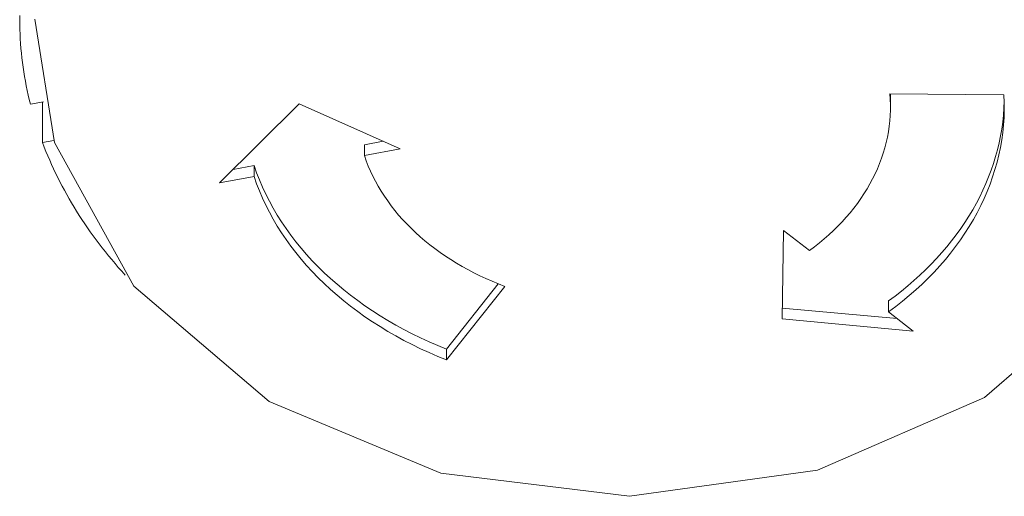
# Model space of a CAD drawing. Header units: millimetres. Extents: x -90830 to 24172, y -102460 to 73669.
# Tile 22 of 198: x -53619 to -53586, y 15520 to 15536. Entities that reach past the tile are written whole.
import ezdxf

# ---------------------------------------------------------------- set-up
doc = ezdxf.new("R2010")
doc.units = ezdxf.units.MM
doc.layers.add('at_Entity', color=253, linetype='Continuous', lineweight=9)

msp = doc.modelspace()

# ---------------------------------------------------------------- linework, layer by layer
at = {"layer": 'at_Entity'}
for p, q in [((-53619.197, 15536.622), (-53619.197, 15536.461)), ((-53619.197, 15536.461), (-53619.196, 15536.3)), ((-53619.196, 15536.3), (-53619.192, 15536.14)), ((-53618.012, 15532.279), (-53618.682, 15536.496)), ((-53619.192, 15536.14), (-53619.186, 15535.979)), ((-53619.186, 15535.979), (-53619.178, 15535.818)), ((-53619.178, 15535.818), (-53619.167, 15535.658)), ((-53619.167, 15535.658), (-53619.154, 15535.497)), ((-53619.154, 15535.497), (-53619.14, 15535.337)), ((-53619.14, 15535.337), (-53619.122, 15535.177)), ((-53619.122, 15535.177), (-53619.103, 15535.016)), ((-53619.103, 15535.016), (-53619.082, 15534.857)), ((-53619.082, 15534.857), (-53619.058, 15534.697)), ((-53619.058, 15534.697), (-53619.032, 15534.537)), ((-53619.032, 15534.537), (-53619.004, 15534.378)), ((-53619.004, 15534.378), (-53618.973, 15534.219)), ((-53618.973, 15534.219), (-53618.941, 15534.06)), ((-53618.941, 15534.06), (-53618.906, 15533.901)), ((-53618.906, 15533.901), (-53618.869, 15533.743)), ((-53589.453, 15533.756), (-53589.466, 15533.941)), ((-53589.466, 15533.941), (-53585.569, 15533.905)), ((-53589.447, 15533.939), (-53589.447, 15533.941)), ((-53589.447, 15533.937), (-53589.447, 15533.939)), ((-53589.447, 15533.935), (-53589.447, 15533.937)), ((-53589.447, 15533.933), (-53589.447, 15533.935)), ((-53589.447, 15533.931), (-53589.447, 15533.933)), ((-53589.447, 15533.929), (-53589.447, 15533.931)), ((-53589.447, 15533.927), (-53589.447, 15533.929)), ((-53589.447, 15533.925), (-53589.447, 15533.927)), ((-53589.447, 15533.923), (-53589.447, 15533.925)), ((-53589.447, 15533.921), (-53589.447, 15533.923)), ((-53589.447, 15533.919), (-53589.447, 15533.921)), ((-53589.447, 15533.917), (-53589.447, 15533.919)), ((-53589.447, 15533.915), (-53589.447, 15533.917)), ((-53589.447, 15533.913), (-53589.447, 15533.915)), ((-53589.447, 15533.911), (-53589.447, 15533.913)), ((-53589.447, 15533.909), (-53589.447, 15533.911)), ((-53589.447, 15533.907), (-53589.447, 15533.909)), ((-53589.447, 15533.905), (-53589.447, 15533.907)), ((-53589.447, 15533.903), (-53589.447, 15533.905)), ((-53589.447, 15533.901), (-53589.447, 15533.903)), ((-53589.447, 15533.899), (-53589.447, 15533.901)), ((-53589.447, 15533.897), (-53589.447, 15533.899)), ((-53589.447, 15533.895), (-53589.447, 15533.897)), ((-53589.447, 15533.893), (-53589.447, 15533.895)), ((-53589.447, 15533.891), (-53589.447, 15533.893)), ((-53589.447, 15533.889), (-53589.447, 15533.891)), ((-53589.447, 15533.887), (-53589.447, 15533.889)), ((-53589.447, 15533.885), (-53589.447, 15533.887)), ((-53589.447, 15533.883), (-53589.447, 15533.885)), ((-53589.447, 15533.881), (-53589.447, 15533.883)), ((-53589.447, 15533.879), (-53589.447, 15533.881)), ((-53589.447, 15533.877), (-53589.447, 15533.879)), ((-53589.447, 15533.502), (-53589.447, 15533.877)), ((-53585.559, 15533.647), (-53585.569, 15533.905)), ((-53618.869, 15533.743), (-53618.83, 15533.585)), ((-53618.83, 15533.585), (-53618.383, 15533.665)), ((-53618.417, 15532.273), (-53618.417, 15533.659)), ((-53612.367, 15530.894), (-53609.651, 15533.604)), ((-53609.651, 15533.604), (-53606.194, 15532.061)), ((-53589.447, 15533.571), (-53589.453, 15533.756)), ((-53589.448, 15533.385), (-53589.447, 15533.571)), ((-53585.57, 15533.451), (-53585.56, 15533.689)), ((-53585.559, 15533.39), (-53585.559, 15533.647)), ((-53589.47, 15533.015), (-53589.456, 15533.2)), ((-53589.456, 15533.2), (-53589.448, 15533.385)), ((-53585.613, 15532.974), (-53585.588, 15533.212)), ((-53585.588, 15533.212), (-53585.57, 15533.451)), ((-53585.567, 15533.133), (-53585.559, 15533.39)), ((-53589.491, 15532.831), (-53589.47, 15533.015)), ((-53585.647, 15532.737), (-53585.613, 15532.974)), ((-53585.611, 15532.619), (-53585.585, 15532.876)), ((-53585.585, 15532.876), (-53585.567, 15533.133)), ((-53589.552, 15532.463), (-53589.518, 15532.646)), ((-53589.518, 15532.646), (-53589.491, 15532.831)), ((-53585.736, 15532.264), (-53585.688, 15532.5)), ((-53585.688, 15532.5), (-53585.647, 15532.737)), ((-53585.646, 15532.364), (-53585.611, 15532.619)), ((-53618.033, 15532.342), (-53618.417, 15532.273)), ((-53618.417, 15532.273), (-53618.359, 15532.122)), ((-53615.293, 15527.365), (-53618.012, 15532.279)), ((-53607.421, 15532.203), (-53606.783, 15532.324)), ((-53607.421, 15531.829), (-53607.421, 15532.203)), ((-53589.64, 15532.098), (-53589.593, 15532.28)), ((-53589.593, 15532.28), (-53589.552, 15532.463)), ((-53585.792, 15532.028), (-53585.736, 15532.264)), ((-53585.691, 15532.108), (-53585.646, 15532.364)), ((-53618.359, 15532.122), (-53618.299, 15531.972)), ((-53618.299, 15531.972), (-53618.237, 15531.822)), ((-53606.194, 15532.061), (-53607.421, 15531.829)), ((-53607.421, 15531.829), (-53607.357, 15531.65)), ((-53589.754, 15531.738), (-53589.694, 15531.917)), ((-53589.694, 15531.917), (-53589.64, 15532.098)), ((-53585.856, 15531.794), (-53585.792, 15532.028)), ((-53585.806, 15531.601), (-53585.744, 15531.854)), ((-53585.744, 15531.854), (-53585.691, 15532.108)), ((-53618.237, 15531.822), (-53618.173, 15531.673)), ((-53618.173, 15531.673), (-53618.107, 15531.524)), ((-53618.107, 15531.524), (-53618.039, 15531.375)), ((-53611.904, 15531.356), (-53611.192, 15531.49)), ((-53611.192, 15531.116), (-53611.192, 15531.49)), ((-53611.192, 15531.49), (-53611.104, 15531.242)), ((-53607.357, 15531.65), (-53607.287, 15531.472)), ((-53589.894, 15531.382), (-53589.821, 15531.559)), ((-53589.821, 15531.559), (-53589.754, 15531.738)), ((-53586.007, 15531.33), (-53585.928, 15531.562)), ((-53585.928, 15531.562), (-53585.856, 15531.794)), ((-53585.877, 15531.349), (-53585.806, 15531.601)), ((-53618.039, 15531.375), (-53617.969, 15531.228)), ((-53617.969, 15531.228), (-53617.897, 15531.08)), ((-53611.104, 15531.242), (-53611.008, 15530.995)), ((-53607.287, 15531.472), (-53607.211, 15531.296)), ((-53607.211, 15531.296), (-53607.129, 15531.121)), ((-53590.059, 15531.033), (-53589.973, 15531.207)), ((-53589.973, 15531.207), (-53589.894, 15531.382)), ((-53586.093, 15531.1), (-53586.007, 15531.33)), ((-53585.957, 15531.099), (-53585.877, 15531.349)), ((-53617.897, 15531.08), (-53617.823, 15530.933)), ((-53617.823, 15530.933), (-53617.747, 15530.787)), ((-53611.192, 15531.116), (-53612.367, 15530.894)), ((-53611.192, 15531.116), (-53611.104, 15530.867)), ((-53611.104, 15530.867), (-53611.008, 15530.62)), ((-53611.008, 15530.995), (-53610.902, 15530.75)), ((-53607.129, 15531.121), (-53607.04, 15530.949)), ((-53607.04, 15530.949), (-53606.945, 15530.778)), ((-53590.249, 15530.691), (-53590.151, 15530.861)), ((-53590.151, 15530.861), (-53590.059, 15531.033)), ((-53586.288, 15530.646), (-53586.187, 15530.872)), ((-53586.187, 15530.872), (-53586.093, 15531.1)), ((-53586.143, 15530.604), (-53586.045, 15530.851)), ((-53586.045, 15530.851), (-53585.957, 15531.099)), ((-53617.747, 15530.787), (-53617.67, 15530.642)), ((-53617.67, 15530.642), (-53617.59, 15530.497)), ((-53617.59, 15530.497), (-53617.508, 15530.352)), ((-53611.008, 15530.62), (-53610.902, 15530.376)), ((-53610.902, 15530.75), (-53610.789, 15530.507)), ((-53610.789, 15530.507), (-53610.667, 15530.267)), ((-53606.945, 15530.778), (-53606.844, 15530.609)), ((-53606.844, 15530.609), (-53606.737, 15530.442)), ((-53590.463, 15530.357), (-53590.353, 15530.523)), ((-53590.353, 15530.523), (-53590.249, 15530.691)), ((-53586.397, 15530.421), (-53586.288, 15530.646)), ((-53586.248, 15530.359), (-53586.143, 15530.604)), ((-53617.508, 15530.352), (-53617.424, 15530.208)), ((-53617.424, 15530.208), (-53617.338, 15530.065)), ((-53610.902, 15530.376), (-53610.789, 15530.133)), ((-53610.667, 15530.267), (-53610.536, 15530.029)), ((-53606.737, 15530.442), (-53606.624, 15530.277)), ((-53606.624, 15530.277), (-53606.505, 15530.115)), ((-53590.701, 15530.033), (-53590.579, 15530.194)), ((-53590.579, 15530.194), (-53590.463, 15530.357)), ((-53586.636, 15529.979), (-53586.513, 15530.199)), ((-53586.513, 15530.199), (-53586.397, 15530.421)), ((-53586.363, 15530.117), (-53586.248, 15530.359)), ((-53617.338, 15530.065), (-53617.251, 15529.923)), ((-53617.251, 15529.923), (-53617.161, 15529.781)), ((-53610.789, 15530.133), (-53610.667, 15529.893)), ((-53610.667, 15529.893), (-53610.536, 15529.655)), ((-53610.536, 15530.029), (-53610.397, 15529.794)), ((-53606.505, 15530.115), (-53606.38, 15529.955)), ((-53606.38, 15529.955), (-53606.25, 15529.797)), ((-53590.962, 15529.718), (-53590.829, 15529.874)), ((-53590.829, 15529.874), (-53590.701, 15530.033)), ((-53586.766, 15529.761), (-53586.636, 15529.979)), ((-53586.616, 15529.639), (-53586.485, 15529.877)), ((-53586.485, 15529.877), (-53586.363, 15530.117)), ((-53617.161, 15529.781), (-53617.07, 15529.64)), ((-53617.07, 15529.64), (-53616.977, 15529.499)), ((-53616.977, 15529.499), (-53616.881, 15529.36)), ((-53610.536, 15529.655), (-53610.397, 15529.42)), ((-53610.397, 15529.794), (-53610.25, 15529.561)), ((-53610.25, 15529.561), (-53610.095, 15529.332)), ((-53606.25, 15529.797), (-53606.114, 15529.643)), ((-53606.114, 15529.643), (-53605.973, 15529.491)), ((-53605.973, 15529.491), (-53605.826, 15529.342)), ((-53591.245, 15529.415), (-53591.101, 15529.565)), ((-53591.101, 15529.565), (-53590.962, 15529.718)), ((-53587.048, 15529.333), (-53586.904, 15529.545)), ((-53586.904, 15529.545), (-53586.766, 15529.761)), ((-53586.756, 15529.404), (-53586.616, 15529.639)), ((-53616.881, 15529.36), (-53616.784, 15529.221)), ((-53616.784, 15529.221), (-53616.685, 15529.083)), ((-53610.397, 15529.42), (-53610.25, 15529.187)), ((-53610.25, 15529.187), (-53610.095, 15528.958)), ((-53610.095, 15529.332), (-53609.932, 15529.106)), ((-53605.826, 15529.342), (-53605.673, 15529.197)), ((-53605.673, 15529.197), (-53605.516, 15529.054)), ((-53593.149, 15526.241), (-53593.099, 15529.262)), ((-53593.099, 15529.262), (-53592.219, 15528.58)), ((-53591.55, 15529.123), (-53591.395, 15529.268)), ((-53591.395, 15529.268), (-53591.245, 15529.415)), ((-53587.199, 15529.122), (-53587.048, 15529.333)), ((-53587.059, 15528.943), (-53586.903, 15529.172)), ((-53586.903, 15529.172), (-53586.756, 15529.404)), ((-53616.685, 15529.083), (-53616.585, 15528.945)), ((-53616.585, 15528.945), (-53616.482, 15528.808)), ((-53616.482, 15528.808), (-53616.377, 15528.673)), ((-53610.095, 15528.958), (-53609.932, 15528.732)), ((-53609.932, 15529.106), (-53609.761, 15528.883)), ((-53609.761, 15528.883), (-53609.583, 15528.663)), ((-53605.516, 15529.054), (-53605.354, 15528.915)), ((-53605.354, 15528.915), (-53605.186, 15528.778)), ((-53592.044, 15528.71), (-53591.875, 15528.845)), ((-53591.875, 15528.845), (-53591.71, 15528.982)), ((-53591.71, 15528.982), (-53591.55, 15529.123)), ((-53587.521, 15528.711), (-53587.357, 15528.915)), ((-53587.357, 15528.915), (-53587.199, 15529.122)), ((-53587.222, 15528.716), (-53587.059, 15528.943)), ((-53616.377, 15528.673), (-53616.271, 15528.537)), ((-53616.271, 15528.537), (-53616.163, 15528.403)), ((-53609.932, 15528.732), (-53609.761, 15528.509)), ((-53609.761, 15528.509), (-53609.583, 15528.289)), ((-53609.583, 15528.663), (-53609.396, 15528.447)), ((-53605.186, 15528.778), (-53605.014, 15528.646)), ((-53605.014, 15528.646), (-53604.837, 15528.517)), ((-53604.837, 15528.517), (-53604.655, 15528.391)), ((-53592.219, 15528.58), (-53592.044, 15528.71)), ((-53587.87, 15528.311), (-53587.693, 15528.509)), ((-53587.693, 15528.509), (-53587.521, 15528.711)), ((-53587.573, 15528.275), (-53587.394, 15528.494)), ((-53587.394, 15528.494), (-53587.222, 15528.716)), ((-53616.163, 15528.403), (-53616.053, 15528.27)), ((-53616.053, 15528.27), (-53615.941, 15528.137)), ((-53615.941, 15528.137), (-53615.828, 15528.005)), ((-53609.583, 15528.289), (-53609.396, 15528.073)), ((-53609.396, 15528.447), (-53609.203, 15528.235)), ((-53609.203, 15528.235), (-53609.001, 15528.027)), ((-53604.655, 15528.391), (-53604.47, 15528.27)), ((-53604.47, 15528.27), (-53604.279, 15528.152)), ((-53604.279, 15528.152), (-53604.085, 15528.038)), ((-53588.054, 15528.117), (-53587.87, 15528.311)), ((-53587.76, 15528.059), (-53587.573, 15528.275)), ((-53615.828, 15528.005), (-53615.712, 15527.874)), ((-53615.712, 15527.874), (-53615.595, 15527.744)), ((-53609.396, 15528.073), (-53609.203, 15527.861)), ((-53609.203, 15527.861), (-53609.001, 15527.653)), ((-53609.001, 15528.027), (-53608.793, 15527.823)), ((-53608.793, 15527.823), (-53608.578, 15527.623)), ((-53604.085, 15528.038), (-53603.886, 15527.928)), ((-53603.886, 15527.928), (-53603.684, 15527.822)), ((-53603.684, 15527.822), (-53603.478, 15527.72)), ((-53588.441, 15527.737), (-53588.245, 15527.925)), ((-53588.245, 15527.925), (-53588.054, 15528.117)), ((-53588.156, 15527.639), (-53587.954, 15527.847)), ((-53587.954, 15527.847), (-53587.76, 15528.059)), ((-53609.001, 15527.653), (-53608.793, 15527.449)), ((-53608.578, 15527.623), (-53608.355, 15527.427)), ((-53603.478, 15527.72), (-53603.268, 15527.623)), ((-53603.268, 15527.623), (-53603.055, 15527.53)), ((-53603.055, 15527.53), (-53602.839, 15527.441)), ((-53588.852, 15527.373), (-53588.644, 15527.553)), ((-53588.644, 15527.553), (-53588.441, 15527.737)), ((-53588.365, 15527.435), (-53588.156, 15527.639)), ((-53610.669, 15523.413), (-53615.293, 15527.365)), ((-53608.793, 15527.449), (-53608.578, 15527.249)), ((-53608.578, 15527.249), (-53608.355, 15527.053)), ((-53608.355, 15527.427), (-53608.126, 15527.236)), ((-53608.126, 15527.236), (-53607.89, 15527.05)), ((-53604.61, 15525.213), (-53602.846, 15527.444)), ((-53602.619, 15527.356), (-53604.61, 15524.838)), ((-53602.839, 15527.441), (-53602.619, 15527.356)), ((-53589.286, 15527.024), (-53589.066, 15527.197)), ((-53589.066, 15527.197), (-53588.852, 15527.373)), ((-53588.803, 15527.04), (-53588.58, 15527.236)), ((-53588.58, 15527.236), (-53588.365, 15527.435)), ((-53581.931, 15527.269), (-53586.237, 15523.558)), ((-53608.355, 15527.053), (-53608.126, 15526.862)), ((-53608.126, 15526.862), (-53607.89, 15526.675)), ((-53607.89, 15527.05), (-53607.648, 15526.868)), ((-53607.648, 15526.868), (-53607.4, 15526.691)), ((-53589.512, 15526.856), (-53589.286, 15527.024)), ((-53589.512, 15526.482), (-53589.512, 15526.856)), ((-53589.269, 15526.663), (-53589.033, 15526.849)), ((-53589.033, 15526.849), (-53588.803, 15527.04)), ((-53607.89, 15526.675), (-53607.648, 15526.494)), ((-53607.648, 15526.494), (-53607.4, 15526.317)), ((-53607.4, 15526.691), (-53607.145, 15526.519)), ((-53607.145, 15526.519), (-53606.885, 15526.352)), ((-53593.143, 15526.614), (-53589.216, 15526.253)), ((-53589.512, 15526.482), (-53589.269, 15526.663)), ((-53589.512, 15526.482), (-53588.668, 15525.828)), ((-53607.4, 15526.317), (-53607.145, 15526.144)), ((-53607.145, 15526.144), (-53606.885, 15525.978)), ((-53606.885, 15526.352), (-53606.618, 15526.19)), ((-53606.618, 15526.19), (-53606.347, 15526.034)), ((-53588.668, 15525.828), (-53593.149, 15526.241)), ((-53606.885, 15525.978), (-53606.618, 15525.816)), ((-53606.618, 15525.816), (-53606.347, 15525.659)), ((-53606.347, 15526.034), (-53606.069, 15525.883)), ((-53606.069, 15525.883), (-53605.787, 15525.737)), ((-53606.347, 15525.659), (-53606.069, 15525.508)), ((-53606.069, 15525.508), (-53605.787, 15525.363)), ((-53605.787, 15525.737), (-53605.5, 15525.597)), ((-53605.5, 15525.597), (-53605.207, 15525.463)), ((-53605.207, 15525.463), (-53604.911, 15525.335)), ((-53605.787, 15525.363), (-53605.5, 15525.223)), ((-53605.5, 15525.223), (-53605.207, 15525.089)), ((-53604.911, 15525.335), (-53604.61, 15525.213)), ((-53604.61, 15524.838), (-53604.61, 15525.213)), ((-53605.207, 15525.089), (-53604.911, 15524.961)), ((-53604.911, 15524.961), (-53604.61, 15524.838)), ((-53586.237, 15523.558), (-53591.944, 15521.07)), ((-53604.807, 15520.964), (-53610.669, 15523.413)), ((-53591.944, 15521.07), (-53598.36, 15520.174)), ((-53598.36, 15520.174), (-53604.807, 15520.964))]:
    msp.add_line(p, q, dxfattribs=at)

doc.saveas('drawing.dxf')
